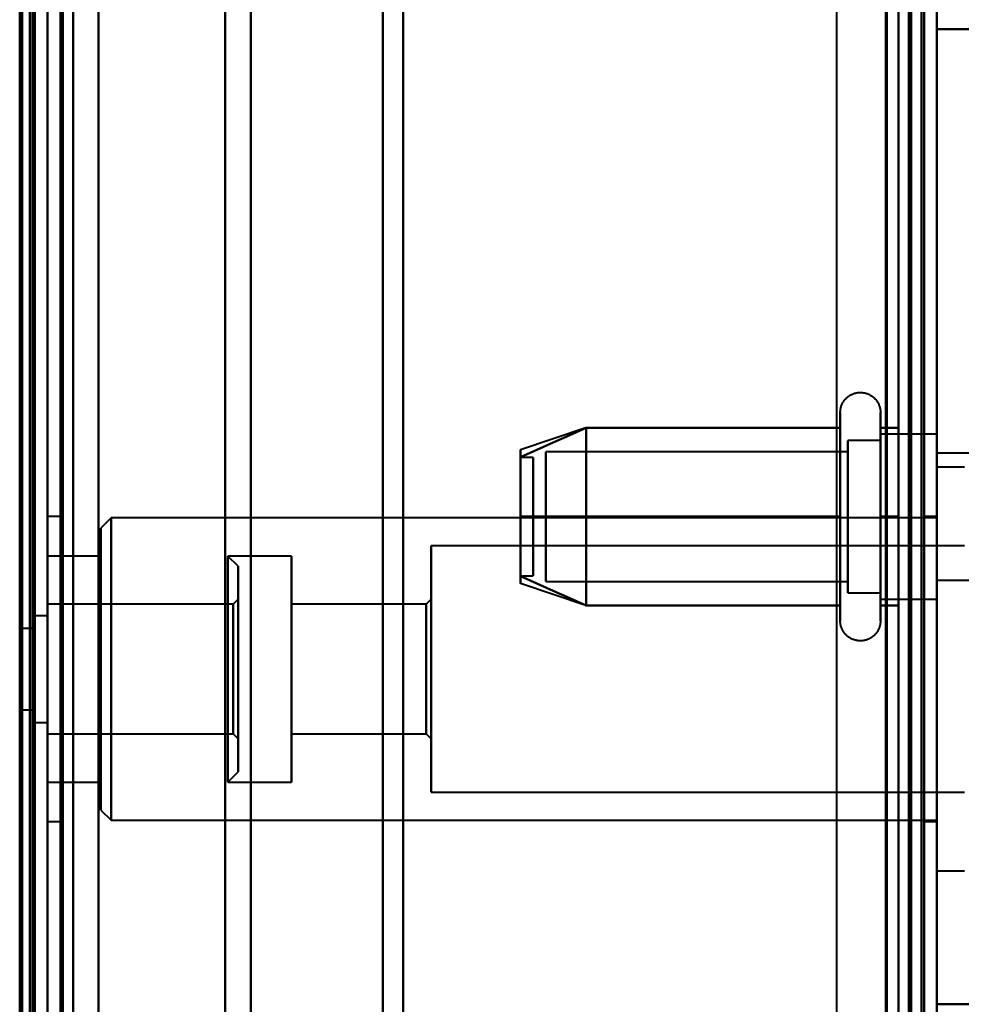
# Model space of a CAD drawing. Header units: millimetres. Extents: x -1087 to 1688, y -120 to 1010.
# Tile 77 of 86: x 501 to 538, y 759 to 797. Entities that reach past the tile are written whole.
import ezdxf

# ---------------------------------------------------------------- set-up
doc = ezdxf.new("R2010")
doc.units = ezdxf.units.MM
doc.layers.add('A-GENM', color=13, linetype='Continuous', lineweight=40)
doc.layers.add('G-IMPT', color=8, linetype='Continuous', lineweight=40)

# ---------------------------------------------------------------- blocks, each defined once
blk = doc.blocks.new('Maintenance r21 - Maintenance r21-751643-Arrière')
at = {"layer": 'A-GENM'}
for p, q in [((535, 939.653), (535, 1.653)), ((535, 1.653), (535, 939.653))]:
    blk.add_line(p, q, dxfattribs=at)
blk = doc.blocks.new('NEXA 700 CALQUES_dwg-751640-Arrière')
at = {"layer": 'G-IMPT'}
for p, q in [((536.47, 129.472), (536.47, 937.272)), ((501.97, 128.972), (501.97, 902.772)), ((536.97, 128.972), (536.97, 902.772)), ((501.97, 902.272), (501.97, 129.472)), ((501.27, 848.372), (501.27, 713.372)), ((501.27, 713.372), (501.27, 848.372)), ((501.97, 848.372), (501.97, 713.372)), ((501.97, 578.372), (501.97, 848.372)), ((501.97, 578.372), (501.97, 848.372)), ((501.97, 713.372), (501.97, 839.872)), ((501.97, 839.872), (501.97, 713.372)), ((502.47, 713.372), (502.47, 839.872)), ((502.47, 839.872), (502.47, 713.372)), ((536.47, 839.872), (536.47, 713.372)), ((536.47, 713.372), (536.47, 839.872)), ((536.97, 839.872), (536.97, 713.372)), ((536.97, 713.372), (536.97, 839.872)), ((501.97, 713.372), (501.97, 839.372)), ((501.97, 587.372), (501.97, 839.372)), ((501.97, 839.372), (501.97, 713.372)), ((515.97, 713.372), (515.97, 839.372)), ((515.97, 839.372), (515.97, 713.372)), ((515.168, 838.781), (515.168, 713.372)), ((515.168, 713.372), (515.168, 838.781)), ((502.97, 713.372), (502.97, 838.372)), ((502.97, 838.372), (502.97, 713.372)), ((502.97, 838.372), (502.97, 588.372)), ((509.97, 713.372), (509.97, 838.372)), ((509.97, 838.372), (509.97, 713.372)), ((501.27, 837.746), (501.27, 713.372)), ((501.27, 588.998), (501.27, 837.746)), ((501.27, 588.998), (501.27, 837.746)), ((508.959, 837.746), (508.959, 713.372)), ((508.959, 837.746), (508.959, 713.372)), ((508.959, 713.372), (508.959, 837.746)), ((508.959, 713.372), (508.959, 837.746)), ((536.97, 743.05), (536.97, 813.05)), ((536.97, 813.05), (536.97, 743.05)), ((533.174, 779.922), (533.174, 781.972)), ((534.755, 781.972), (534.755, 779.922)), ((523.159, 781.367), (520.581, 780.508)), ((533.174, 773.772), (533.174, 781.423)), ((534.755, 781.423), (534.755, 773.772)), ((534.755, 780.872), (533.47, 780.872)), ((533.47, 780.872), (533.47, 776.372)), ((533.47, 775.274), (533.47, 780.872)), ((536.97, 781.122), (534.755, 781.122)), ((534.755, 781.122), (534.755, 779.497)), ((534.755, 776.247), (534.755, 781.122)), ((534.755, 780.872), (534.755, 776.372)), ((534.755, 776.372), (534.755, 780.872)), ((536.97, 781.122), (536.97, 777.872)), ((536.97, 775.058), (536.97, 781.122)), ((533.47, 780.421), (521.581, 780.421)), ((521.581, 780.421), (521.581, 775.665)), ((521.581, 775.665), (521.581, 780.421)), ((533.47, 774.872), (533.47, 780.47)), ((533.47, 780.421), (533.47, 775.665)), ((533.47, 775.665), (533.47, 780.421)), ((534.755, 780.687), (534.755, 774.622)), ((536.97, 777.872), (536.97, 780.687)), ((521.081, 780.202), (520.581, 780.202)), ((520.581, 780.202), (520.581, 776.914)), ((520.581, 776.914), (520.581, 780.202)), ((521.081, 780.202), (521.081, 776.914)), ((521.081, 776.914), (521.081, 780.202)), ((521.581, 780.079), (521.581, 775.324)), ((521.581, 775.324), (521.581, 780.079)), ((533.47, 780.079), (533.47, 775.324)), ((533.47, 775.324), (533.47, 780.079)), ((541.97, 780.372), (536.97, 780.372)), ((536.97, 777.872), (536.97, 780.372)), ((536.97, 780.372), (536.97, 777.872)), ((533.174, 774.322), (533.174, 779.922)), ((534.755, 779.922), (534.755, 774.322)), ((538.07, 779.822), (536.97, 779.822)), ((536.97, 768.827), (536.97, 779.822)), ((536.97, 779.822), (536.97, 768.827)), ((533.47, 779.372), (533.47, 775.274)), ((534.755, 779.497), (534.755, 775.058)), ((534.755, 774.622), (534.755, 779.497)), ((534.755, 779.372), (534.755, 774.872)), ((534.755, 774.872), (534.755, 779.372)), ((520.581, 778.831), (520.581, 775.542)), ((520.581, 775.542), (520.581, 778.831)), ((521.081, 778.831), (521.081, 775.542)), ((521.081, 775.542), (521.081, 778.831)), ((502.47, 777.872), (501.97, 777.872)), ((501.97, 777.872), (501.97, 771.872)), ((501.97, 777.872), (501.97, 771.872)), ((501.97, 765.872), (501.97, 777.872)), ((501.97, 765.872), (501.97, 777.872)), ((502.47, 771.872), (502.47, 777.872)), ((502.47, 777.872), (502.47, 771.872)), ((504.47, 777.822), (504.07, 777.422)), ((536.97, 777.822), (504.47, 777.822)), ((504.47, 769.593), (504.47, 777.822)), ((504.47, 777.822), (504.47, 769.593)), ((536.97, 777.872), (536.47, 777.872)), ((536.47, 777.872), (536.47, 771.872)), ((536.47, 771.872), (536.47, 777.872)), ((536.97, 777.872), (536.97, 774.622)), ((536.97, 775.372), (536.97, 777.872)), ((536.97, 777.872), (536.97, 775.372)), ((536.97, 774.622), (536.97, 777.872)), ((536.97, 771.872), (536.97, 777.872)), ((536.97, 771.872), (536.97, 777.872)), ((536.97, 777.822), (536.97, 769.593)), ((504.07, 769.746), (504.07, 777.422)), ((504.07, 777.422), (504.07, 769.746)), ((538.07, 776.722), (517.07, 776.722)), ((517.07, 770.015), (517.07, 776.722)), ((517.07, 776.722), (517.07, 770.015)), ((504.07, 776.322), (501.97, 776.322)), ((501.97, 773.577), (501.97, 776.322)), ((501.97, 770.168), (501.97, 776.322)), ((501.97, 776.322), (501.97, 767.422)), ((501.97, 776.322), (501.97, 767.422)), ((504.07, 770.168), (504.07, 776.322)), ((504.07, 776.322), (504.07, 770.168)), ((511.57, 776.322), (509.07, 776.322)), ((509.47, 775.922), (509.07, 776.322)), ((509.07, 776.322), (509.07, 771.872)), ((509.07, 771.872), (509.07, 776.322)), ((511.57, 776.322), (511.57, 770.168)), ((511.57, 770.168), (511.57, 776.322)), ((533.47, 776.372), (533.47, 774.872)), ((509.47, 775.922), (509.47, 771.872)), ((509.47, 771.872), (509.47, 775.922)), ((520.581, 775.542), (521.081, 775.542)), ((536.97, 775.372), (541.97, 775.372)), ((523.159, 774.377), (520.581, 775.237)), ((521.581, 775.324), (533.47, 775.324)), ((509.47, 774.622), (509.27, 774.422)), ((509.47, 774.622), (509.47, 771.872)), ((509.47, 771.872), (509.47, 774.622)), ((517.07, 774.622), (516.87, 774.422)), ((517.07, 770.819), (517.07, 774.622)), ((517.07, 774.622), (517.07, 770.819)), ((533.47, 774.872), (534.755, 774.872)), ((534.755, 774.622), (536.97, 774.622)), ((536.97, 763.922), (536.97, 774.918)), ((536.97, 774.918), (536.97, 763.922)), ((509.27, 774.422), (501.97, 774.422)), ((501.97, 774.422), (501.97, 770.896)), ((501.97, 774.422), (501.97, 772.849)), ((501.97, 769.322), (501.97, 774.422)), ((501.97, 769.322), (501.97, 774.422)), ((509.27, 774.422), (509.27, 771.872)), ((509.27, 772.849), (509.27, 774.422)), ((509.27, 774.228), (509.27, 774.422)), ((509.27, 774.228), (509.27, 771.872)), ((509.27, 770.896), (509.27, 774.228)), ((516.87, 774.422), (511.57, 774.422)), ((511.57, 774.422), (511.57, 770.896)), ((511.57, 770.896), (511.57, 774.422)), ((516.87, 774.422), (516.87, 770.896)), ((516.87, 770.896), (516.87, 774.422)), ((501.97, 773.972), (501.47, 773.972)), ((501.47, 771.872), (501.47, 773.972)), ((501.47, 773.972), (501.47, 771.872)), ((501.97, 771.872), (501.97, 773.972)), ((501.97, 773.972), (501.97, 771.872)), ((504.07, 766.322), (504.07, 773.998)), ((504.07, 773.998), (504.07, 766.322)), ((504.47, 765.922), (504.47, 774.151)), ((504.47, 774.151), (504.47, 765.922)), ((536.97, 774.151), (536.97, 765.922)), ((501.47, 773.472), (500.97, 773.472)), ((500.97, 770.272), (500.97, 773.472)), ((500.97, 770.272), (500.97, 773.472)), ((500.97, 773.472), (500.97, 771.872)), ((500.97, 773.472), (500.97, 771.872)), ((501.47, 771.872), (501.47, 773.472)), ((501.47, 771.872), (501.47, 773.472)), ((501.47, 773.472), (501.47, 770.272)), ((501.47, 773.472), (501.47, 770.272)), ((501.97, 767.422), (501.97, 773.577)), ((504.07, 767.422), (504.07, 773.577)), ((504.07, 773.577), (504.07, 767.422)), ((509.07, 773.577), (509.07, 767.422)), ((511.57, 773.577), (511.57, 767.422)), ((511.57, 767.422), (511.57, 773.577)), ((517.07, 767.022), (517.07, 773.73)), ((517.07, 773.73), (517.07, 767.022)), ((501.97, 772.849), (501.97, 769.322)), ((509.27, 769.322), (509.27, 772.849)), ((511.57, 772.849), (511.57, 769.322)), ((511.57, 769.322), (511.57, 772.849)), ((516.87, 772.849), (516.87, 769.322)), ((516.87, 769.322), (516.87, 772.849)), ((517.07, 769.122), (517.07, 772.926)), ((517.07, 772.926), (517.07, 769.122)), ((500.97, 771.872), (500.97, 770.272)), ((501.47, 770.272), (501.47, 771.872)), ((501.47, 769.772), (501.47, 771.872)), ((501.47, 771.872), (501.47, 769.772)), ((501.97, 771.872), (501.97, 765.872)), ((501.97, 769.772), (501.97, 771.872)), ((501.97, 771.872), (501.97, 769.772)), ((502.47, 765.872), (502.47, 771.872)), ((502.47, 771.872), (502.47, 765.872)), ((509.07, 771.872), (509.07, 770.168)), ((509.07, 767.422), (509.07, 771.872)), ((509.27, 771.872), (509.27, 769.322)), ((509.47, 771.872), (509.47, 767.822)), ((509.47, 767.822), (509.47, 771.872)), ((509.47, 771.872), (509.47, 769.122)), ((509.47, 769.122), (509.47, 771.872)), ((536.47, 771.872), (536.47, 765.872)), ((536.47, 765.872), (536.47, 771.872)), ((536.97, 765.872), (536.97, 771.872)), ((500.97, 770.272), (501.47, 770.272)), ((501.47, 769.772), (501.97, 769.772)), ((501.97, 769.322), (509.27, 769.322)), ((509.27, 769.322), (509.47, 769.122)), ((511.57, 769.322), (516.87, 769.322)), ((516.87, 769.322), (517.07, 769.122)), ((509.07, 767.422), (509.47, 767.822)), ((501.97, 767.422), (504.07, 767.422)), ((509.07, 767.422), (511.57, 767.422)), ((517.07, 767.022), (538.07, 767.022)), ((504.07, 766.322), (504.47, 765.922)), ((501.97, 765.872), (502.47, 765.872)), ((504.47, 765.922), (536.97, 765.922)), ((536.47, 765.872), (536.97, 765.872)), ((536.97, 763.922), (538.07, 763.922))]:
    blk.add_line(p, q, dxfattribs=at)
at = {"layer": 'G-IMPT', "flags": 128}
for points in [[(536.37, 128.972), (536.37, 331.172), (536.37, 533.372), (536.37, 735.572), (536.37, 937.772)], [(536.37, 937.772), (536.37, 735.572), (536.37, 533.372), (536.37, 331.172), (536.37, 128.972)], [(536.37, 128.972), (536.37, 331.172), (536.37, 533.372), (536.37, 735.572), (536.37, 937.772)], [(536.47, 937.772), (536.47, 735.572), (536.47, 533.372), (536.47, 331.172), (536.47, 128.972)], [(536.97, 937.772), (536.97, 735.572), (536.97, 533.372), (536.97, 331.172), (536.97, 128.972)], [(536.97, 128.972), (536.97, 331.172), (536.97, 533.372), (536.97, 735.572), (536.97, 937.772)], [(535.87, 937.272), (535.87, 735.322), (535.87, 533.372), (535.87, 331.422), (535.87, 129.472)], [(535.87, 129.472), (535.87, 331.422), (535.87, 533.372), (535.87, 735.322), (535.87, 937.272)], [(535.87, 937.272), (535.87, 735.322), (535.87, 533.372), (535.87, 331.422), (535.87, 129.472)], [(535.97, 129.472), (535.97, 331.422), (535.97, 533.372), (535.97, 735.322), (535.97, 937.272)], [(535.97, 937.272), (535.97, 735.322), (535.97, 533.372), (535.97, 331.422), (535.97, 129.472)], [(535.97, 129.472), (535.97, 331.422), (535.97, 533.372), (535.97, 735.322), (535.97, 937.272)], [(536.47, 129.472), (536.47, 331.422), (536.47, 533.372), (536.47, 735.322), (536.47, 937.272)], [(536.47, 937.272), (536.47, 735.322), (536.47, 533.372), (536.47, 331.422), (536.47, 129.472)], [(536.47, 129.472), (536.47, 331.422), (536.47, 533.372), (536.47, 735.322), (536.47, 937.272)], [(536.47, 937.272), (536.47, 735.322), (536.47, 533.372), (536.47, 331.422), (536.47, 129.472)], [(536.47, 129.472), (536.47, 331.422), (536.47, 533.372), (536.47, 735.322), (536.47, 937.272)], [(536.47, 937.272), (536.47, 735.322), (536.47, 533.372), (536.47, 331.422), (536.47, 129.472)], [(501.37, 128.972), (501.37, 322.422), (501.37, 515.872), (501.37, 709.322), (501.37, 902.772)], [(501.37, 902.772), (501.37, 709.322), (501.37, 515.872), (501.37, 322.422), (501.37, 128.972)], [(501.37, 902.772), (501.37, 709.322), (501.37, 515.872), (501.37, 322.422), (501.37, 128.972)], [(501.47, 128.972), (501.47, 322.422), (501.47, 515.872), (501.47, 709.322), (501.47, 902.772)], [(501.97, 128.972), (501.97, 322.422), (501.97, 515.872), (501.97, 709.322), (501.97, 902.772)], [(501.97, 902.772), (501.97, 709.322), (501.97, 515.872), (501.97, 322.422), (501.97, 128.972)], [(503.97, 902.772), (503.97, 709.322), (503.97, 515.872), (503.97, 322.422), (503.97, 128.972)], [(503.97, 128.972), (503.97, 322.422), (503.97, 515.872), (503.97, 709.322), (503.97, 902.772)], [(503.97, 902.772), (503.97, 709.322), (503.97, 515.872), (503.97, 322.422), (503.97, 128.972)], [(503.97, 128.972), (503.97, 322.422), (503.97, 515.872), (503.97, 709.322), (503.97, 902.772)], [(536.37, 128.972), (536.37, 322.422), (536.37, 515.872), (536.37, 709.322), (536.37, 902.772)], [(536.37, 902.772), (536.37, 709.322), (536.37, 515.872), (536.37, 322.422), (536.37, 128.972)], [(536.37, 902.772), (536.37, 709.322), (536.37, 515.872), (536.37, 322.422), (536.37, 128.972)], [(536.47, 128.972), (536.47, 322.422), (536.47, 515.872), (536.47, 709.322), (536.47, 902.772)], [(536.97, 128.972), (536.97, 322.422), (536.97, 515.872), (536.97, 709.322), (536.97, 902.772)], [(536.97, 902.772), (536.97, 709.322), (536.97, 515.872), (536.97, 322.422), (536.97, 128.972)], [(500.87, 902.272), (500.87, 717.047), (500.87, 531.822), (500.87, 346.597), (500.87, 161.372)], [(500.87, 161.372), (500.87, 346.597), (500.87, 531.822), (500.87, 717.047), (500.87, 902.272)], [(500.97, 902.372), (500.97, 709.122), (500.97, 515.872), (500.97, 322.622), (500.97, 129.372)], [(500.97, 129.372), (500.97, 322.622), (500.97, 515.872), (500.97, 709.122), (500.97, 902.372)], [(500.97, 129.472), (500.97, 322.672), (500.97, 515.872), (500.97, 709.072), (500.97, 902.272)], [(500.97, 902.272), (500.97, 709.072), (500.97, 515.872), (500.97, 322.672), (500.97, 129.472)], [(501.47, 902.272), (501.47, 709.072), (501.47, 515.872), (501.47, 322.672), (501.47, 129.472)], [(501.47, 129.472), (501.47, 322.672), (501.47, 515.872), (501.47, 709.072), (501.47, 902.272)], [(501.47, 902.272), (501.47, 709.072), (501.47, 515.872), (501.47, 322.672), (501.47, 129.472)], [(501.47, 129.472), (501.47, 322.672), (501.47, 515.872), (501.47, 709.072), (501.47, 902.272)], [(501.47, 902.272), (501.47, 709.072), (501.47, 515.872), (501.47, 322.672), (501.47, 129.472)], [(501.47, 129.472), (501.47, 322.672), (501.47, 515.872), (501.47, 709.072), (501.47, 902.272)], [(501.97, 161.372), (501.97, 346.597), (501.97, 531.822), (501.97, 717.047), (501.97, 902.272)], [(501.97, 129.472), (501.97, 322.672), (501.97, 515.872), (501.97, 709.072), (501.97, 902.272)], [(501.97, 902.272), (501.97, 717.047), (501.97, 531.822), (501.97, 346.597), (501.97, 161.372)], [(501.97, 902.272), (501.97, 709.072), (501.97, 515.872), (501.97, 322.672), (501.97, 129.472)], [(501.97, 902.272), (501.97, 709.072), (501.97, 515.872), (501.97, 322.672), (501.97, 129.472)], [(501.97, 129.472), (501.97, 322.672), (501.97, 515.872), (501.97, 709.072), (501.97, 902.272)], [(502.47, 902.272), (502.47, 709.072), (502.47, 515.872), (502.47, 322.672), (502.47, 129.472)], [(502.47, 129.472), (502.47, 322.672), (502.47, 515.872), (502.47, 709.072), (502.47, 902.272)], [(502.57, 902.272), (502.57, 709.072), (502.57, 515.872), (502.57, 322.672), (502.57, 129.472)], [(502.57, 129.472), (502.57, 322.672), (502.57, 515.872), (502.57, 709.072), (502.57, 902.272)], [(502.57, 902.272), (502.57, 709.072), (502.57, 515.872), (502.57, 322.672), (502.57, 129.472)], [(502.57, 129.472), (502.57, 322.672), (502.57, 515.872), (502.57, 709.072), (502.57, 902.272)], [(502.57, 902.272), (502.57, 709.072), (502.57, 515.872), (502.57, 322.672), (502.57, 129.472)], [(502.57, 129.472), (502.57, 322.672), (502.57, 515.872), (502.57, 709.072), (502.57, 902.272)], [(503.97, 129.472), (503.97, 322.672), (503.97, 515.872), (503.97, 709.072), (503.97, 902.272)], [(503.97, 902.272), (503.97, 709.072), (503.97, 515.872), (503.97, 322.672), (503.97, 129.472)], [(503.97, 902.272), (503.97, 709.072), (503.97, 515.872), (503.97, 322.672), (503.97, 129.472)], [(503.97, 129.472), (503.97, 322.672), (503.97, 515.872), (503.97, 709.072), (503.97, 902.272)], [(535.47, 902.272), (535.47, 709.072), (535.47, 515.872), (535.47, 322.672), (535.47, 129.472)], [(535.47, 129.472), (535.47, 322.672), (535.47, 515.872), (535.47, 709.072), (535.47, 902.272)], [(535.47, 902.272), (535.47, 709.072), (535.47, 515.872), (535.47, 322.672), (535.47, 129.472)], [(535.47, 129.472), (535.47, 322.672), (535.47, 515.872), (535.47, 709.072), (535.47, 902.272)], [(535.47, 837.872), (535.47, 807.872), (535.47, 777.872), (535.47, 747.872), (535.47, 717.872)], [(535.47, 717.872), (535.47, 747.872), (535.47, 777.872), (535.47, 807.872), (535.47, 837.872)], [(535.47, 837.872), (535.47, 807.872), (535.47, 777.872), (535.47, 747.872), (535.47, 717.872)], [(535.47, 717.872), (535.47, 747.872), (535.47, 777.872), (535.47, 807.872), (535.47, 837.872)], [(536.47, 837.872), (536.47, 807.872), (536.47, 777.872), (536.47, 747.872), (536.47, 717.872)], [(536.47, 717.872), (536.47, 747.872), (536.47, 777.872), (536.47, 807.872), (536.47, 837.872)], [(536.47, 717.872), (536.47, 747.872), (536.47, 777.872), (536.47, 807.872), (536.47, 837.872)], [(536.47, 837.872), (536.47, 807.872), (536.47, 777.872), (536.47, 747.872), (536.47, 717.872)], [(536.97, 738.372), (536.97, 758.122), (536.97, 777.872), (536.97, 797.622), (536.97, 817.372)], [(536.97, 817.372), (536.97, 797.622), (536.97, 777.872), (536.97, 758.122), (536.97, 738.372)], [(534.97, 745.072), (534.97, 761.472), (534.97, 777.872), (534.97, 794.272), (534.97, 810.672)], [(534.97, 745.072), (534.97, 761.472), (534.97, 777.872), (534.97, 794.272), (534.97, 810.672)], [(534.97, 810.672), (534.97, 794.272), (534.97, 777.872), (534.97, 761.472), (534.97, 745.072)], [(534.97, 810.672), (534.97, 794.272), (534.97, 777.872), (534.97, 761.472), (534.97, 745.072)], [(534.97, 745.072), (534.97, 761.472), (534.97, 777.872), (534.97, 794.272), (534.97, 810.672)], [(534.97, 810.672), (534.97, 794.272), (534.97, 777.872), (534.97, 761.472), (534.97, 745.072)], [(536.47, 745.072), (536.47, 761.472), (536.47, 777.872), (536.47, 794.272), (536.47, 810.672)], [(536.47, 810.672), (536.47, 794.272), (536.47, 777.872), (536.47, 761.472), (536.47, 745.072)], [(536.97, 745.072), (536.97, 761.472), (536.97, 777.872), (536.97, 794.272), (536.97, 810.672)], [(536.97, 810.672), (536.97, 794.272), (536.97, 777.872), (536.97, 761.472), (536.97, 745.072)], [(536.97, 745.072), (536.97, 761.472), (536.97, 777.872), (536.97, 794.272), (536.97, 810.672)], [(536.97, 810.672), (536.97, 794.272), (536.97, 777.872), (536.97, 761.472), (536.97, 745.072)], [(536.97, 810.672), (536.97, 794.272), (536.97, 777.872), (536.97, 761.472), (536.97, 745.072)], [(536.97, 745.072), (536.97, 761.472), (536.97, 777.872), (536.97, 794.272), (536.97, 810.672)], [(536.97, 748.372), (536.97, 763.122), (536.97, 777.872), (536.97, 792.622), (536.97, 807.372)], [(536.97, 807.372), (536.97, 792.622), (536.97, 777.872), (536.97, 763.122), (536.97, 748.372)], [(536.97, 758.672), (536.97, 768.272), (536.97, 777.872), (536.97, 787.472), (536.97, 797.072)], [(536.97, 797.072), (537.595, 797.072), (538.22, 797.072), (538.845, 797.072), (539.47, 797.072)], [(536.97, 758.672), (536.97, 768.272), (536.97, 777.872), (536.97, 787.472), (536.97, 797.072)], [(536.97, 797.072), (536.97, 787.472), (536.97, 777.872), (536.97, 768.272), (536.97, 758.672)], [(536.97, 797.072), (536.97, 787.472), (536.97, 777.872), (536.97, 768.272), (536.97, 758.672)], [(539.47, 797.072), (538.845, 797.072), (538.22, 797.072), (537.595, 797.072), (536.97, 797.072)], [(539.47, 797.072), (538.845, 797.072), (538.22, 797.072), (537.595, 797.072), (536.97, 797.072)], [(536.97, 797.072), (537.595, 797.072), (538.22, 797.072), (538.845, 797.072), (539.47, 797.072)], [(533.174, 781.972), (533.175, 782.004), (533.176, 782.035), (533.18, 782.067), (533.184, 782.098), (533.19, 782.129), (533.197, 782.16), (533.205, 782.191), (533.214, 782.221), (533.225, 782.251), (533.236, 782.28), (533.249, 782.309), (533.263, 782.337), (533.278, 782.365), (533.295, 782.392), (533.312, 782.419), (533.33, 782.444), (533.35, 782.469), (533.37, 782.493), (533.391, 782.517), (533.414, 782.539), (533.437, 782.561), (533.461, 782.582), (533.485, 782.601), (533.511, 782.62), (533.537, 782.637), (533.564, 782.654), (533.592, 782.669), (533.62, 782.684), (533.649, 782.697), (533.678, 782.709), (533.708, 782.72), (533.738, 782.73), (533.768, 782.738), (533.799, 782.745), (533.83, 782.751), (533.861, 782.756), (533.893, 782.759), (533.924, 782.762), (533.956, 782.763), (533.987, 782.762), (534.019, 782.761), (534.05, 782.758), (534.082, 782.754), (534.113, 782.749), (534.144, 782.742), (534.175, 782.734), (534.205, 782.725), (534.235, 782.715), (534.264, 782.704), (534.293, 782.691), (534.322, 782.677), (534.35, 782.662), (534.377, 782.646), (534.404, 782.629), (534.429, 782.611), (534.455, 782.592), (534.479, 782.572), (534.503, 782.551), (534.525, 782.529), (534.547, 782.506), (534.568, 782.482), (534.588, 782.458), (534.607, 782.433), (534.625, 782.407), (534.642, 782.38), (534.657, 782.352), (534.672, 782.324), (534.686, 782.296), (534.698, 782.267), (534.709, 782.237), (534.719, 782.207), (534.728, 782.177), (534.735, 782.146), (534.742, 782.115), (534.747, 782.084), (534.751, 782.052), (534.753, 782.021), (534.755, 781.989), (534.755, 781.972)], [(533.174, 781.972), (533.174, 781.969), (533.174, 781.959), (533.174, 781.943), (533.174, 781.92), (533.174, 781.891), (533.174, 781.855), (533.174, 781.813), (533.174, 781.764), (533.174, 781.709), (533.174, 781.649), (533.174, 781.582), (533.174, 781.509), (533.174, 781.43), (533.174, 781.346), (533.174, 781.256), (533.174, 781.161), (533.174, 781.06), (533.174, 780.955), (533.174, 780.844), (533.174, 780.729), (533.174, 780.609), (533.174, 780.485), (533.174, 780.356), (533.174, 780.224), (533.174, 780.088), (533.174, 779.948), (533.174, 779.805), (533.174, 779.659), (533.174, 779.51), (533.174, 779.358), (533.174, 779.204), (533.174, 779.048), (533.174, 778.89), (533.174, 778.73), (533.174, 778.569), (533.174, 778.407), (533.174, 778.244), (533.174, 778.08), (533.174, 777.917), (533.174, 777.753), (533.174, 777.589), (533.174, 777.425), (533.174, 777.263), (533.174, 777.101), (533.174, 776.941), (533.174, 776.782), (533.174, 776.625), (533.174, 776.469), (533.174, 776.317), (533.174, 776.166), (533.174, 776.018), (533.174, 775.874), (533.174, 775.732), (533.174, 775.594), (533.174, 775.459), (533.174, 775.329), (533.174, 775.202), (533.174, 775.08), (533.174, 774.962), (533.174, 774.849), (533.174, 774.741), (533.174, 774.637), (533.174, 774.539), (533.174, 774.446), (533.174, 774.359), (533.174, 774.322)], [(533.174, 781.423), (533.174, 781.502), (533.174, 781.575), (533.174, 781.643), (533.174, 781.704), (533.174, 781.76), (533.174, 781.809), (533.174, 781.851), (533.174, 781.888), (533.174, 781.918), (533.174, 781.941), (533.174, 781.958), (533.174, 781.968), (533.174, 781.972)], [(534.755, 781.972), (534.755, 781.969), (534.755, 781.959), (534.755, 781.943), (534.755, 781.92), (534.755, 781.891), (534.755, 781.855), (534.755, 781.813), (534.755, 781.764), (534.755, 781.709), (534.755, 781.649), (534.755, 781.582), (534.755, 781.509), (534.755, 781.43), (534.755, 781.423)], [(534.755, 774.322), (534.755, 774.406), (534.755, 774.497), (534.755, 774.593), (534.755, 774.694), (534.755, 774.8), (534.755, 774.911), (534.755, 775.026), (534.755, 775.147), (534.755, 775.271), (534.755, 775.4), (534.755, 775.533), (534.755, 775.669), (534.755, 775.81), (534.755, 775.953), (534.755, 776.099), (534.755, 776.249), (534.755, 776.4), (534.755, 776.555), (534.755, 776.711), (534.755, 776.869), (534.755, 777.029), (534.755, 777.19), (534.755, 777.352), (534.755, 777.515), (534.755, 777.679), (534.755, 777.843), (534.755, 778.007), (534.755, 778.171), (534.755, 778.334), (534.755, 778.496), (534.755, 778.658), (534.755, 778.818), (534.755, 778.977), (534.755, 779.134), (534.755, 779.289), (534.755, 779.442), (534.755, 779.592), (534.755, 779.739), (534.755, 779.884), (534.755, 780.025), (534.755, 780.163), (534.755, 780.297), (534.755, 780.427), (534.755, 780.554), (534.755, 780.675), (534.755, 780.793), (534.755, 780.906), (534.755, 781.013), (534.755, 781.116), (534.755, 781.214), (534.755, 781.306), (534.755, 781.393), (534.755, 781.474), (534.755, 781.55), (534.755, 781.619), (534.755, 781.683), (534.755, 781.74), (534.755, 781.792), (534.755, 781.837), (534.755, 781.875), (534.755, 781.908), (534.755, 781.933), (534.755, 781.953), (534.755, 781.965), (534.755, 781.972), (534.755, 781.972)], [(523.174, 781.372), (522.526, 781.084), (521.877, 780.795), (521.229, 780.507), (520.581, 780.218)], [(520.581, 780.218), (521.229, 780.507), (521.877, 780.795), (522.526, 781.084), (523.174, 781.372)], [(523.174, 781.372), (522.526, 781.084), (521.877, 780.795), (521.229, 780.507), (520.581, 780.218)], [(520.581, 780.218), (521.229, 780.507), (521.877, 780.795), (522.526, 781.084), (523.174, 781.372)], [(523.174, 777.872), (523.174, 778.747), (523.174, 779.622), (523.174, 780.497), (523.174, 781.372)], [(523.174, 781.372), (523.174, 780.497), (523.174, 779.622), (523.174, 778.747), (523.174, 777.872)], [(523.174, 781.372), (523.174, 780.497), (523.174, 779.622), (523.174, 778.747), (523.174, 777.872)], [(533.174, 781.372), (530.674, 781.372), (528.174, 781.372), (525.674, 781.372), (523.174, 781.372)], [(523.174, 781.372), (525.674, 781.372), (528.174, 781.372), (530.674, 781.372), (533.174, 781.372)], [(533.174, 781.372), (530.674, 781.372), (528.174, 781.372), (525.674, 781.372), (523.174, 781.372)], [(523.174, 777.872), (523.174, 778.747), (523.174, 779.622), (523.174, 780.497), (523.174, 781.372)], [(523.174, 781.372), (525.674, 781.372), (528.174, 781.372), (530.674, 781.372), (533.174, 781.372)], [(533.174, 773.772), (533.174, 773.776), (533.174, 773.785), (533.174, 773.802), (533.174, 773.825), (533.174, 773.854), (533.174, 773.89), (533.174, 773.932), (533.174, 773.98), (533.174, 774.035), (533.174, 774.096), (533.174, 774.163), (533.174, 774.236), (533.174, 774.314), (533.174, 774.399), (533.174, 774.488), (533.174, 774.584), (533.174, 774.684), (533.174, 774.79), (533.174, 774.9), (533.174, 775.016), (533.174, 775.136), (533.174, 775.26), (533.174, 775.388), (533.174, 775.521), (533.174, 775.657), (533.174, 775.797), (533.174, 775.94), (533.174, 776.086), (533.174, 776.235), (533.174, 776.387), (533.174, 776.541), (533.174, 776.697), (533.174, 776.855), (533.174, 777.014), (533.174, 777.175), (533.174, 777.338), (533.174, 777.501), (533.174, 777.664), (533.174, 777.828), (533.174, 777.992), (533.174, 778.156), (533.174, 778.319), (533.174, 778.482), (533.174, 778.643), (533.174, 778.804), (533.174, 778.963), (533.174, 779.12), (533.174, 779.275), (533.174, 779.428), (533.174, 779.579), (533.174, 779.726), (533.174, 779.871), (533.174, 780.013), (533.174, 780.151), (533.174, 780.285), (533.174, 780.416), (533.174, 780.542), (533.174, 780.665), (533.174, 780.782), (533.174, 780.896), (533.174, 781.004), (533.174, 781.107), (533.174, 781.205), (533.174, 781.298), (533.174, 781.386), (533.174, 781.423)], [(533.174, 777.872), (533.174, 778.747), (533.174, 779.622), (533.174, 780.497), (533.174, 781.372)], [(533.174, 781.372), (533.174, 780.497), (533.174, 779.622), (533.174, 778.747), (533.174, 777.872)], [(534.755, 781.423), (534.755, 781.338), (534.755, 781.248), (534.755, 781.152), (534.755, 781.051), (534.755, 780.945), (534.755, 780.834), (534.755, 780.718), (534.755, 780.598), (534.755, 780.473), (534.755, 780.344), (534.755, 780.212), (534.755, 780.075), (534.755, 779.935), (534.755, 779.792), (534.755, 779.645), (534.755, 779.496), (534.755, 779.344), (534.755, 779.19), (534.755, 779.034), (534.755, 778.876), (534.755, 778.716), (534.755, 778.555), (534.755, 778.392), (534.755, 778.229), (534.755, 778.066), (534.755, 777.902), (534.755, 777.738), (534.755, 777.574), (534.755, 777.411), (534.755, 777.248), (534.755, 777.087), (534.755, 776.926), (534.755, 776.768), (534.755, 776.611), (534.755, 776.456), (534.755, 776.303), (534.755, 776.153), (534.755, 776.005), (534.755, 775.861), (534.755, 775.719), (534.755, 775.582), (534.755, 775.448), (534.755, 775.317), (534.755, 775.191), (534.755, 775.069), (534.755, 774.952), (534.755, 774.839), (534.755, 774.731), (534.755, 774.628), (534.755, 774.531), (534.755, 774.438), (534.755, 774.351), (534.755, 774.27), (534.755, 774.195), (534.755, 774.125), (534.755, 774.062), (534.755, 774.004), (534.755, 773.953), (534.755, 773.908), (534.755, 773.869), (534.755, 773.837), (534.755, 773.811), (534.755, 773.792), (534.755, 773.779), (534.755, 773.773), (534.755, 773.772)], [(535.47, 781.372), (535.291, 781.372), (535.112, 781.372), (534.933, 781.372), (534.755, 781.372)], [(534.755, 781.372), (534.755, 780.497), (534.755, 779.622), (534.755, 778.747), (534.755, 777.872)], [(534.755, 781.372), (534.933, 781.372), (535.112, 781.372), (535.291, 781.372), (535.47, 781.372)], [(535.47, 781.372), (535.291, 781.372), (535.112, 781.372), (534.933, 781.372), (534.755, 781.372)], [(534.755, 781.372), (534.933, 781.372), (535.112, 781.372), (535.291, 781.372), (535.47, 781.372)], [(534.755, 777.872), (534.755, 778.747), (534.755, 779.622), (534.755, 780.497), (534.755, 781.372)], [(535.47, 777.872), (535.47, 778.747), (535.47, 779.622), (535.47, 780.497), (535.47, 781.372)], [(535.47, 781.372), (535.47, 780.497), (535.47, 779.622), (535.47, 778.747), (535.47, 777.872)], [(535.47, 777.872), (535.47, 778.747), (535.47, 779.622), (535.47, 780.497), (535.47, 781.372)], [(535.47, 781.372), (535.47, 780.497), (535.47, 779.622), (535.47, 778.747), (535.47, 777.872)], [(523.174, 777.872), (522.526, 777.872), (521.877, 777.872), (521.229, 777.872), (520.581, 777.872)], [(520.581, 777.872), (521.229, 777.872), (521.877, 777.872), (522.526, 777.872), (523.174, 777.872)], [(523.174, 777.872), (522.526, 777.872), (521.877, 777.872), (521.229, 777.872), (520.581, 777.872)], [(520.581, 777.872), (521.229, 777.872), (521.877, 777.872), (522.526, 777.872), (523.174, 777.872)], [(523.174, 774.372), (523.174, 775.247), (523.174, 776.122), (523.174, 776.997), (523.174, 777.872)], [(523.174, 777.872), (523.174, 776.997), (523.174, 776.122), (523.174, 775.247), (523.174, 774.372)], [(523.174, 777.872), (523.174, 776.997), (523.174, 776.122), (523.174, 775.247), (523.174, 774.372)], [(533.174, 777.872), (530.674, 777.872), (528.174, 777.872), (525.674, 777.872), (523.174, 777.872)], [(523.174, 777.872), (525.674, 777.872), (528.174, 777.872), (530.674, 777.872), (533.174, 777.872)], [(533.174, 777.872), (530.674, 777.872), (528.174, 777.872), (525.674, 777.872), (523.174, 777.872)], [(523.174, 774.372), (523.174, 775.247), (523.174, 776.122), (523.174, 776.997), (523.174, 777.872)], [(523.174, 777.872), (525.674, 777.872), (528.174, 777.872), (530.674, 777.872), (533.174, 777.872)], [(533.174, 774.372), (533.174, 775.247), (533.174, 776.122), (533.174, 776.997), (533.174, 777.872)], [(533.174, 777.872), (533.174, 776.997), (533.174, 776.122), (533.174, 775.247), (533.174, 774.372)], [(535.47, 777.872), (535.291, 777.872), (535.112, 777.872), (534.933, 777.872), (534.755, 777.872)], [(534.755, 777.872), (534.755, 776.997), (534.755, 776.122), (534.755, 775.247), (534.755, 774.372)], [(534.755, 777.872), (534.933, 777.872), (535.112, 777.872), (535.291, 777.872), (535.47, 777.872)], [(535.47, 777.872), (535.291, 777.872), (535.112, 777.872), (534.933, 777.872), (534.755, 777.872)], [(534.755, 777.872), (534.933, 777.872), (535.112, 777.872), (535.291, 777.872), (535.47, 777.872)], [(534.755, 774.372), (534.755, 775.247), (534.755, 776.122), (534.755, 776.997), (534.755, 777.872)], [(535.47, 774.372), (535.47, 775.247), (535.47, 776.122), (535.47, 776.997), (535.47, 777.872)], [(535.47, 777.872), (535.47, 776.997), (535.47, 776.122), (535.47, 775.247), (535.47, 774.372)], [(535.47, 774.372), (535.47, 775.247), (535.47, 776.122), (535.47, 776.997), (535.47, 777.872)], [(535.47, 777.872), (535.47, 776.997), (535.47, 776.122), (535.47, 775.247), (535.47, 774.372)], [(520.581, 775.526), (521.229, 775.238), (521.877, 774.949), (522.526, 774.661), (523.174, 774.372)], [(523.174, 774.372), (522.526, 774.661), (521.877, 774.949), (521.229, 775.238), (520.581, 775.526)], [(520.581, 775.526), (521.229, 775.238), (521.877, 774.949), (522.526, 774.661), (523.174, 774.372)], [(523.174, 774.372), (522.526, 774.661), (521.877, 774.949), (521.229, 775.238), (520.581, 775.526)], [(523.174, 774.372), (525.674, 774.372), (528.174, 774.372), (530.674, 774.372), (533.174, 774.372)], [(533.174, 774.372), (530.674, 774.372), (528.174, 774.372), (525.674, 774.372), (523.174, 774.372)], [(523.174, 774.372), (525.674, 774.372), (528.174, 774.372), (530.674, 774.372), (533.174, 774.372)], [(533.174, 774.372), (530.674, 774.372), (528.174, 774.372), (525.674, 774.372), (523.174, 774.372)], [(533.174, 774.322), (533.174, 774.242), (533.174, 774.169), (533.174, 774.102), (533.174, 774.04), (533.174, 773.985), (533.174, 773.936), (533.174, 773.893), (533.174, 773.857), (533.174, 773.827), (533.174, 773.804), (533.174, 773.787), (533.174, 773.776), (533.174, 773.772)], [(534.755, 774.372), (534.933, 774.372), (535.112, 774.372), (535.291, 774.372), (535.47, 774.372)], [(535.47, 774.372), (535.291, 774.372), (535.112, 774.372), (534.933, 774.372), (534.755, 774.372)], [(534.755, 774.372), (534.933, 774.372), (535.112, 774.372), (535.291, 774.372), (535.47, 774.372)], [(535.47, 774.372), (535.291, 774.372), (535.112, 774.372), (534.933, 774.372), (534.755, 774.372)], [(534.755, 773.772), (534.755, 773.776), (534.755, 773.785), (534.755, 773.802), (534.755, 773.825), (534.755, 773.854), (534.755, 773.89), (534.755, 773.932), (534.755, 773.98), (534.755, 774.035), (534.755, 774.096), (534.755, 774.163), (534.755, 774.236), (534.755, 774.314), (534.755, 774.322)], [(534.755, 773.772), (534.754, 773.741), (534.752, 773.709), (534.749, 773.678), (534.745, 773.646), (534.739, 773.615), (534.732, 773.584), (534.724, 773.554), (534.715, 773.524), (534.704, 773.494), (534.692, 773.464), (534.679, 773.436), (534.665, 773.407), (534.65, 773.38), (534.634, 773.352), (534.617, 773.326), (534.598, 773.3), (534.579, 773.275), (534.559, 773.251), (534.537, 773.228), (534.515, 773.205), (534.492, 773.184), (534.468, 773.163), (534.443, 773.143), (534.418, 773.125), (534.391, 773.107), (534.364, 773.091), (534.337, 773.075), (534.309, 773.061), (534.28, 773.048), (534.251, 773.036), (534.221, 773.025), (534.191, 773.015), (534.16, 773.007), (534.13, 772.999), (534.099, 772.993), (534.067, 772.989), (534.036, 772.985), (534.004, 772.983), (533.973, 772.982), (533.941, 772.982), (533.91, 772.984), (533.878, 772.987), (533.847, 772.991), (533.816, 772.996), (533.785, 773.003), (533.754, 773.01), (533.724, 773.019), (533.694, 773.03), (533.664, 773.041), (533.635, 773.054), (533.607, 773.067), (533.579, 773.082), (533.552, 773.098), (533.525, 773.115), (533.499, 773.133), (533.474, 773.152), (533.45, 773.172), (533.426, 773.194), (533.403, 773.216), (533.381, 773.238), (533.361, 773.262), (533.341, 773.287), (533.322, 773.312), (533.304, 773.338), (533.287, 773.365), (533.271, 773.392), (533.257, 773.42), (533.243, 773.449), (533.231, 773.478), (533.22, 773.508), (533.21, 773.538), (533.201, 773.568), (533.193, 773.599), (533.187, 773.63), (533.182, 773.661), (533.178, 773.692), (533.175, 773.724), (533.174, 773.755), (533.174, 773.772)], [(539.47, 758.672), (538.845, 758.672), (538.22, 758.672), (537.595, 758.672), (536.97, 758.672)], [(539.47, 758.672), (538.845, 758.672), (538.22, 758.672), (537.595, 758.672), (536.97, 758.672)], [(536.97, 758.672), (537.595, 758.672), (538.22, 758.672), (538.845, 758.672), (539.47, 758.672)]]:
    blk.add_lwpolyline(points, dxfattribs=at)
at = {"layer": 'G-IMPT'}
for points in [[(520.581, 780.218), (520.581, 780.411), (520.581, 780.604), (520.581, 780.411), (520.581, 780.218)], [(520.581, 780.218), (520.581, 780.41), (520.581, 780.508), (520.581, 780.508)], [(520.581, 780.508), (520.581, 780.508), (520.581, 780.41), (520.581, 780.218)], [(520.581, 780.218), (520.581, 779.939), (520.581, 779.239), (520.581, 778.345), (520.581, 777.872)], [(520.581, 777.872), (520.581, 778.344), (520.581, 779.238), (520.581, 779.939), (520.581, 780.218)], [(520.581, 780.218), (520.581, 779.946), (520.581, 779.239), (520.581, 778.336), (520.581, 777.872)], [(520.581, 777.872), (520.581, 778.336), (520.581, 779.239), (520.581, 779.946), (520.581, 780.218)], [(520.581, 777.872), (520.581, 777.4), (520.581, 776.506), (520.581, 775.806), (520.581, 775.526)], [(520.581, 775.526), (520.581, 775.805), (520.581, 776.506), (520.581, 777.4), (520.581, 777.872)], [(520.581, 777.872), (520.581, 777.408), (520.581, 776.505), (520.581, 775.798), (520.581, 775.526)], [(520.581, 775.526), (520.581, 775.799), (520.581, 776.506), (520.581, 777.408), (520.581, 777.872)], [(520.581, 775.526), (520.581, 775.333), (520.581, 775.14), (520.581, 775.333), (520.581, 775.526)], [(520.581, 775.526), (520.581, 775.334), (520.581, 775.237), (520.581, 775.237)], [(520.581, 775.237), (520.581, 775.237), (520.581, 775.334), (520.581, 775.526)]]:
    blk.add_open_spline(points, degree=3, dxfattribs=at)
blk = doc.blocks.new('Souche connecteur circulaire R23 - Souche connecteur circulaire R23-751698-Arrière')
at = {"layer": 'A-GENM'}
blk.add_line((533.03, 838), (533.03, 713), dxfattribs=at)

msp = doc.modelspace()

# ---------------------------------------------------------------- block references
at = {"layer": 'A-GENM'}
for name in ['Maintenance r21 - Maintenance r21-751643-Arrière', 'Souche connecteur circulaire R23 - Souche connecteur circulaire R23-751698-Arrière']:
    msp.add_blockref(name, (0, 0), dxfattribs=at)
at = {"layer": 'G-IMPT'}
msp.add_blockref('NEXA 700 CALQUES_dwg-751640-Arrière', (0, 0), dxfattribs=at)

doc.saveas('drawing.dxf')
